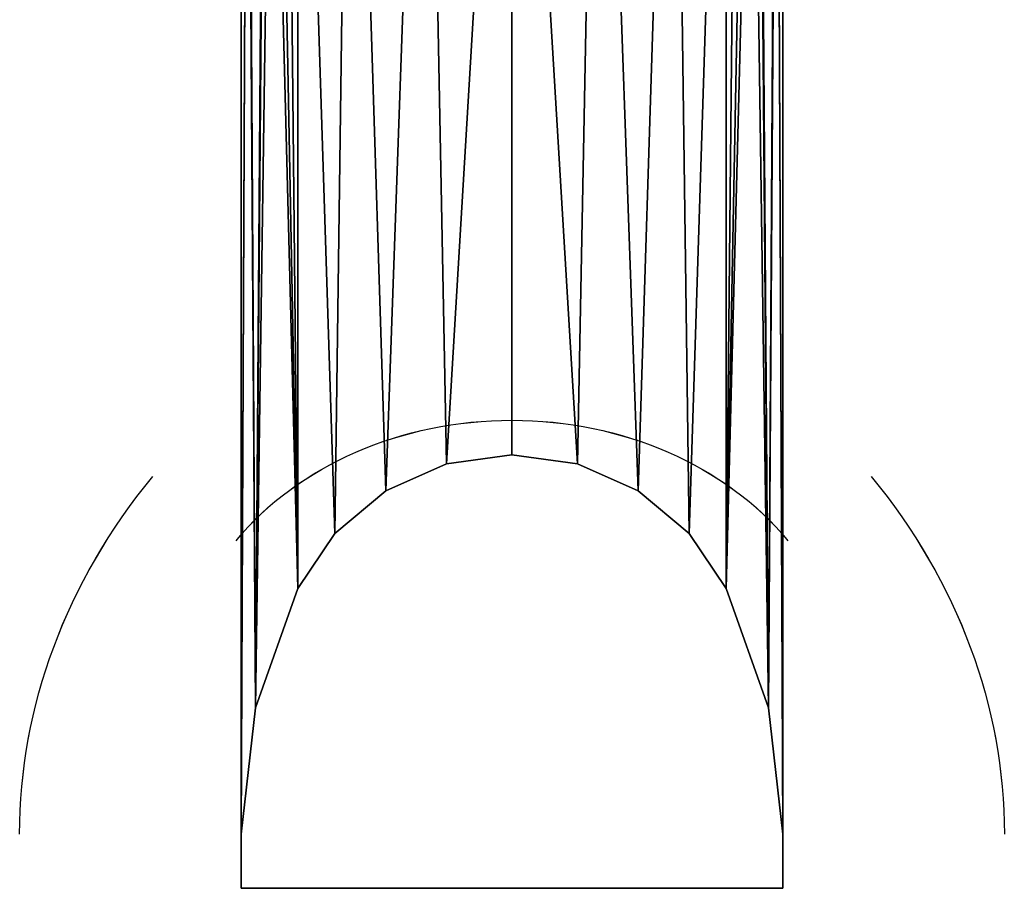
# Model space of a CAD drawing. Header units: millimetres. Extents: x -10 to 414, y -927 to 10.
# Tile 14 of 38: x 191 to 209, y -927 to -911. Entities that reach past the tile are written whole.
import ezdxf

# ---------------------------------------------------------------- set-up
doc = ezdxf.new("R2010")
doc.units = ezdxf.units.MM
doc.header["$MEASUREMENT"] = 0
doc.layers.add('0 Misc', color=7, linetype='Continuous', lineweight=35)
doc.layers.add('10 Raster Images', color=7, linetype='Continuous', lineweight=35)

msp = doc.modelspace()

# ---------------------------------------------------------------- linework, layer by layer
at = {"layer": '0 Misc', "color": 160, "linetype": 'Continuous', "lineweight": 25}
for p, q in [((195, -899, 1054), (195, -926.999, 1053.267)), ((195, -899, 1053), (195, -925.999, 1052.293)), ((195, -925.999, 1052.293), (195, -899, 1054)), ((196.049, -899, 1048.466), (196.049, -921.467, 1047.878)), ((196.049, -921.467, 732.122), (196.049, -899, 731.534)), ((203.951, -899, 1048.466), (203.951, -921.467, 1047.878)), ((203.951, -921.467, 732.122), (203.951, -899, 731.534)), ((205, -899, 1054), (205, -926.999, 1053.267)), ((205, -899, 1053), (205, -925.999, 1052.293)), ((205, -899, 1054), (205, -925.999, 1052.293)), ((195, -925.999, 727.707), (195, -901.999, 727.079)), ((205, -925.999, 727.707), (205, -901.999, 727.079)), ((195, -926.999, 726.733), (195, -902.999, 726.105)), ((195, -902.999, 726.105), (195, -925.999, 727.707)), ((205, -926.999, 726.733), (205, -902.999, 726.105)), ((205, -925.999, 727.707), (205, -902.999, 726.105)), ((196.049, -921.467, 1047.878), (196.049, -921.467, 732.122)), ((203.951, -921.467, 1047.878), (203.951, -921.467, 732.122)), ((195, -925.999, 1052.293), (195, -925.999, 727.707)), ((195, -925.999, 727.707), (195, -926.999, 726.733)), ((195, -925.999, 1052.293), (195, -926.999, 726.733)), ((195, -925.999, 1052.293), (195, -926.999, 1053.267)), ((205, -925.999, 1052.293), (205, -925.999, 727.707)), ((205, -926.999, 1053.267), (205, -925.999, 727.707)), ((205, -925.999, 727.707), (205, -926.999, 726.733)), ((205, -925.999, 1052.293), (205, -926.999, 1053.267)), ((205, -926.999, 1053.267), (195, -926.999, 1053.267)), ((195, -926.999, 1053.267), (195, -926.999, 726.733)), ((205, -926.999, 726.733), (195, -926.999, 726.733)), ((205, -926.999, 1053.267), (205, -926.999, 726.733))]:
    msp.add_line(p, q, dxfattribs=at).dxf.unprotected_set("ltscale", 0)
at = {"layer": '0 Misc', "color": 160, "linetype": 'Continuous', "lineweight": 25, "extrusion": (0, -0.572496, -0.819907)}
msp.add_arc((200, 1358.084, -332.064), 6.138, 213.9497, 326.0503, dxfattribs=at).dxf.unprotected_set("ltscale", 0)
at = {"layer": '0 Misc', "color": 160, "linetype": 'Continuous', "lineweight": 25, "extrusion": (0, 0.572496, -0.819907)}
msp.add_arc((-200, -339.041, -1127.372), 6.138, 33.9497, 146.0503, dxfattribs=at).dxf.unprotected_set("ltscale", 0)
at = {"layer": '0 Misc', "color": 160, "linetype": 'Continuous', "lineweight": 25, "extrusion": (0, -0.572254, -0.820077)}
msp.add_arc((205.322, 1361.569, -333.054), 14.406, 180, 213.9484, dxfattribs=at).dxf.unprotected_set("ltscale", 0)
at = {"layer": '0 Misc', "color": 160, "linetype": 'Continuous', "lineweight": 25, "extrusion": (0, 0.572254, -0.820077)}
msp.add_arc((-205.322, -342.957, -1126.682), 14.406, 0, 33.9484, dxfattribs=at).dxf.unprotected_set("ltscale", 0)
at = {"layer": '0 Misc', "color": 160, "linetype": 'Continuous', "lineweight": 25, "extrusion": (-3.34396e-16, -0.572254, -0.820077)}
msp.add_arc((194.678, 1361.569, -333.054), 14.406, 326.0516, 0, dxfattribs=at).dxf.unprotected_set("ltscale", 0)
at = {"layer": '0 Misc', "color": 160, "linetype": 'Continuous', "lineweight": 25, "extrusion": (-6.13534e-15, 0.572254, -0.820077)}
msp.add_arc((-194.678, -342.957, -1126.682), 14.406, 146.0516, 180, dxfattribs=at).dxf.unprotected_set("ltscale", 0)
at = {"layer": '0 Misc', "color": 5, "lineweight": 25}
for points, invisible_edges in [([(195, -899, 1054), (205, -926.999, 1053.267), (205, -899, 1054)], 1), ([(195, -899, 1054), (195, -926.999, 1053.267), (205, -926.999, 1053.267)], 12), ([(195, -926.999, 726.733), (205, -902.999, 726.105), (205, -926.999, 726.733)], 1), ([(195, -926.999, 726.733), (195, -902.999, 726.105), (205, -902.999, 726.105)], 12), ([(195, -926.999, 1053.267), (205, -926.999, 726.733), (205, -926.999, 1053.267)], 1), ([(195, -926.999, 1053.267), (195, -926.999, 726.733), (205, -926.999, 726.733)], 12)]:
    msp.add_3dface(points, dxfattribs=dict(at, invisible_edges=invisible_edges))
for points in [[(195, -925.999, 1052.293), (195, -899, 1053), (195.118, -899, 1051.441)], [(195.266, -923.673, 1050.027), (195, -925.999, 1052.293), (195.118, -899, 1051.441)], [(195, -925.999, 1052.293), (195, -926.999, 1053.267), (195, -899, 1054)], [(195, -925.999, 1052.293), (195, -899, 1054), (195, -899, 1053)], [(195.446, -899, 730), (195.112, -900.483, 728.555), (195.266, -923.673, 729.973)], [(195.471, -899, 1049.919), (195.266, -923.673, 1050.027), (195.118, -899, 1051.441)], [(195.471, -899, 1049.919), (196.049, -921.467, 1047.878), (195.266, -923.673, 1050.027)], [(195.446, -899, 730), (195.266, -923.673, 729.973), (195.619, -899, 730.522)], [(195.619, -899, 730.522), (195.266, -923.673, 729.973), (196.049, -921.467, 732.122)], [(196.049, -899, 1048.466), (196.049, -921.467, 1047.878), (195.471, -899, 1049.919)], [(195.619, -899, 730.522), (196.049, -921.467, 732.122), (195.821, -899, 731.033)], [(196.049, -921.467, 732.122), (196.049, -899, 731.534), (195.821, -899, 731.033)], [(196.734, -920.454, 1046.891), (196.049, -921.467, 1047.878), (196.049, -899, 1048.466)], [(197.021, -899, 1047.162), (196.734, -920.454, 1046.891), (196.049, -899, 1048.466)], [(196.049, -899, 731.534), (196.734, -920.454, 733.109), (197.021, -899, 732.838)], [(196.049, -899, 731.534), (196.049, -921.467, 732.122), (196.734, -920.454, 733.109)], [(197.021, -899, 1047.162), (197.671, -919.668, 1046.126), (196.734, -920.454, 1046.891)], [(197.021, -899, 732.838), (196.734, -920.454, 733.109), (197.671, -919.668, 733.874)], [(198.401, -899, 1046.301), (197.671, -919.668, 1046.126), (197.021, -899, 1047.162)], [(197.021, -899, 732.838), (197.671, -919.668, 733.874), (198.401, -899, 733.699)], [(198.401, -899, 1046.301), (198.789, -919.171, 1045.642), (197.671, -919.668, 1046.126)], [(197.671, -919.668, 733.874), (198.789, -919.171, 734.358), (198.401, -899, 733.699)], [(200, -899, 1046), (198.789, -919.171, 1045.642), (198.401, -899, 1046.301)], [(198.789, -919.171, 734.358), (200, -899, 734), (198.401, -899, 733.699)], [(200, -899, 1046), (200, -919.001, 1045.476), (198.789, -919.171, 1045.642)], [(198.789, -919.171, 734.358), (200, -919.001, 734.524), (200, -899, 734)], [(201.211, -919.171, 1045.642), (200, -919.001, 1045.476), (200, -899, 1046)], [(201.211, -919.171, 1045.642), (200, -899, 1046), (201.599, -899, 1046.301)], [(200, -899, 734), (201.211, -919.171, 734.358), (201.599, -899, 733.699)], [(200, -899, 734), (200, -919.001, 734.524), (201.211, -919.171, 734.358)], [(202.329, -919.668, 1046.126), (201.211, -919.171, 1045.642), (201.599, -899, 1046.301)], [(201.599, -899, 733.699), (201.211, -919.171, 734.358), (202.329, -919.668, 733.874)], [(202.979, -899, 1047.162), (202.329, -919.668, 1046.126), (201.599, -899, 1046.301)], [(201.599, -899, 733.699), (202.329, -919.668, 733.874), (202.979, -899, 732.838)], [(202.979, -899, 1047.162), (203.266, -920.454, 1046.891), (202.329, -919.668, 1046.126)], [(202.979, -899, 732.838), (202.329, -919.668, 733.874), (203.266, -920.454, 733.109)], [(203.951, -899, 1048.466), (203.266, -920.454, 1046.891), (202.979, -899, 1047.162)], [(202.979, -899, 732.838), (203.266, -920.454, 733.109), (203.951, -899, 731.534)], [(203.951, -899, 1048.466), (203.951, -921.467, 1047.878), (203.266, -920.454, 1046.891)], [(203.266, -920.454, 733.109), (203.951, -921.467, 732.122), (203.951, -899, 731.534)], [(203.951, -921.467, 1047.878), (203.951, -899, 1048.466), (204.529, -899, 1049.919)], [(204.734, -923.673, 1050.027), (203.951, -921.467, 1047.878), (204.529, -899, 1049.919)], [(204.381, -899, 730.522), (204.179, -899, 731.033), (203.951, -921.467, 732.122)], [(203.951, -921.467, 732.122), (204.179, -899, 731.033), (203.951, -899, 731.534)], [(204.381, -899, 730.522), (203.951, -921.467, 732.122), (204.734, -923.673, 729.973)], [(204.554, -899, 730), (204.381, -899, 730.522), (204.734, -923.673, 729.973)], [(204.882, -899, 1051.441), (204.734, -923.673, 1050.027), (204.529, -899, 1049.919)], [(204.734, -923.673, 729.973), (204.888, -900.483, 728.555), (204.554, -899, 730)], [(204.882, -899, 1051.441), (205, -925.999, 1052.293), (204.734, -923.673, 1050.027)], [(205, -899, 1053), (205, -925.999, 1052.293), (204.882, -899, 1051.441)], [(205, -926.999, 1053.267), (205, -925.999, 1052.293), (205, -899, 1054)], [(205, -899, 1054), (205, -925.999, 1052.293), (205, -899, 1053)], [(195.266, -923.673, 729.973), (195.112, -900.483, 728.555), (195, -925.999, 727.707)], [(195, -925.999, 727.707), (195.112, -900.483, 728.555), (195, -901.999, 727.079)], [(204.734, -923.673, 729.973), (205, -925.999, 727.707), (204.888, -900.483, 728.555)], [(204.888, -900.483, 728.555), (205, -925.999, 727.707), (205, -901.999, 727.079)], [(195, -902.999, 726.105), (195, -925.999, 727.707), (195, -901.999, 727.079)], [(205, -925.999, 727.707), (205, -902.999, 726.105), (205, -901.999, 727.079)], [(195, -926.999, 726.733), (195, -925.999, 727.707), (195, -902.999, 726.105)], [(205, -925.999, 727.707), (205, -926.999, 726.733), (205, -902.999, 726.105)], [(200, -919.001, 734.524), (198.789, -919.171, 734.358), (198.789, -919.171, 1045.642)], [(200, -919.001, 1045.476), (200, -919.001, 734.524), (198.789, -919.171, 1045.642)], [(201.211, -919.171, 1045.642), (201.211, -919.171, 734.358), (200, -919.001, 1045.476)], [(200, -919.001, 1045.476), (201.211, -919.171, 734.358), (200, -919.001, 734.524)], [(197.671, -919.668, 733.874), (197.671, -919.668, 1046.126), (198.789, -919.171, 1045.642)], [(198.789, -919.171, 734.358), (197.671, -919.668, 733.874), (198.789, -919.171, 1045.642)], [(201.211, -919.171, 1045.642), (202.329, -919.668, 1046.126), (201.211, -919.171, 734.358)], [(201.211, -919.171, 734.358), (202.329, -919.668, 1046.126), (202.329, -919.668, 733.874)], [(196.734, -920.454, 1046.891), (197.671, -919.668, 1046.126), (196.734, -920.454, 733.109)], [(196.734, -920.454, 733.109), (197.671, -919.668, 1046.126), (197.671, -919.668, 733.874)], [(202.329, -919.668, 733.874), (202.329, -919.668, 1046.126), (203.266, -920.454, 1046.891)], [(203.266, -920.454, 733.109), (202.329, -919.668, 733.874), (203.266, -920.454, 1046.891)], [(196.734, -920.454, 733.109), (196.049, -921.467, 732.122), (196.049, -921.467, 1047.878)], [(196.734, -920.454, 1046.891), (196.734, -920.454, 733.109), (196.049, -921.467, 1047.878)], [(203.951, -921.467, 732.122), (203.266, -920.454, 733.109), (203.266, -920.454, 1046.891)], [(203.951, -921.467, 1047.878), (203.951, -921.467, 732.122), (203.266, -920.454, 1046.891)], [(196.049, -921.467, 1047.878), (196.049, -921.467, 732.122), (195.266, -923.673, 1050.027)], [(195.266, -923.673, 1050.027), (196.049, -921.467, 732.122), (195.266, -923.673, 729.973)], [(204.734, -923.673, 729.973), (203.951, -921.467, 732.122), (203.951, -921.467, 1047.878)], [(204.734, -923.673, 1050.027), (204.734, -923.673, 729.973), (203.951, -921.467, 1047.878)], [(195.266, -923.673, 729.973), (195, -925.999, 727.707), (195, -925.999, 1052.293)], [(195.266, -923.673, 1050.027), (195.266, -923.673, 729.973), (195, -925.999, 1052.293)], [(205, -925.999, 1052.293), (205, -925.999, 727.707), (204.734, -923.673, 1050.027)], [(204.734, -923.673, 1050.027), (205, -925.999, 727.707), (204.734, -923.673, 729.973)], [(195, -925.999, 727.707), (195, -926.999, 726.733), (195, -925.999, 1052.293)], [(195, -926.999, 1053.267), (195, -925.999, 1052.293), (195, -926.999, 726.733)], [(205, -926.999, 726.733), (205, -925.999, 727.707), (205, -926.999, 1053.267)], [(205, -925.999, 1052.293), (205, -926.999, 1053.267), (205, -925.999, 727.707)]]:
    msp.add_3dface(points, dxfattribs=at)
at = {"layer": '10 Raster Images', "color": 160, "linetype": 'Continuous', "lineweight": 25}
for p, q in [((195, -899, 1054), (195, -926.999, 1053.267)), ((195, -925.999, 1052.293), (195, -899, 1053)), ((205, -926.999, 1053.267), (205, -899, 1054)), ((205, -899, 1053), (205, -925.999, 1052.293)), ((195, -901.999, 727.079), (195, -925.999, 727.707)), ((205, -925.999, 727.707), (205, -901.999, 727.079)), ((195, -926.999, 726.733), (195, -902.999, 726.105)), ((205, -902.999, 726.105), (205, -926.999, 726.733)), ((195, -925.999, 727.707), (195, -925.999, 1052.293)), ((205, -925.999, 1052.293), (205, -925.999, 727.707)), ((195, -926.999, 1053.267), (195, -926.999, 726.733)), ((205, -926.999, 726.733), (205, -926.999, 1053.267))]:
    msp.add_line(p, q, dxfattribs=at).dxf.unprotected_set("ltscale", 0)

doc.saveas('drawing.dxf')
